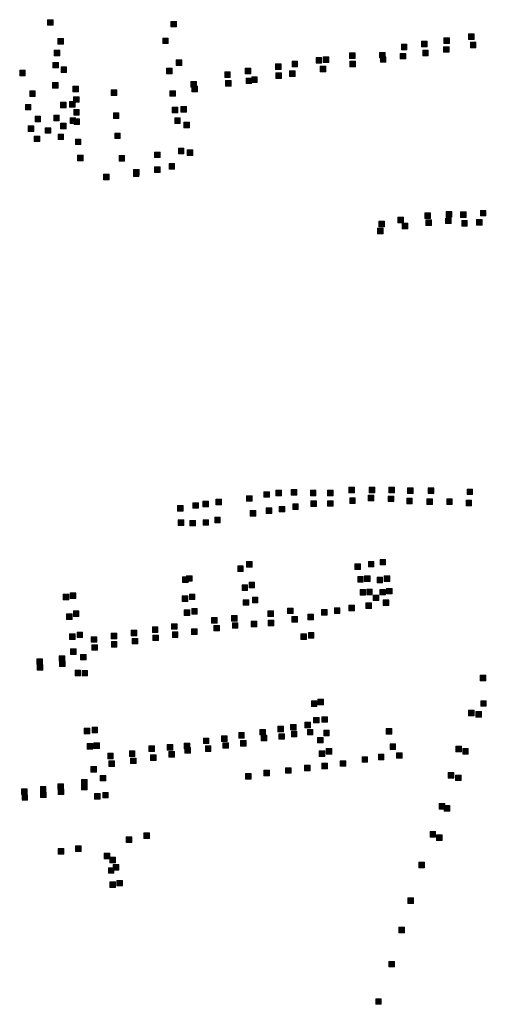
# Model space of a CAD drawing. Extents: x 97504 to 106860, y 464309 to 471560.
# Tile 24 of 53: x 102920 to 103255, y 467938 to 468645. Entities that reach past the tile are written whole.
import ezdxf

# ---------------------------------------------------------------- set-up
doc = ezdxf.new("R2010")
doc.units = 0
doc.layers.add('140 KOLKEN', color=44, linetype='Continuous', lineweight=20, true_color=0xc04000)

msp = doc.modelspace()

# ---------------------------------------------------------------- hatches: boundary and pattern name
at = {"layer": '140 KOLKEN', "true_color": 0xc04000}
for points in [[(102939.93, 468641.32), (102939.93, 468645.32), (102943.93, 468645.32), (102943.93, 468641.32)], [(103028.56, 468640.1), (103028.56, 468644.1), (103032.56, 468644.1), (103032.56, 468640.1)], [(103242.51, 468631.19), (103242.51, 468635.19), (103246.51, 468635.19), (103246.51, 468631.19)], [(102947.41, 468627.71), (102947.41, 468631.71), (102951.41, 468631.71), (102951.41, 468627.71)], [(103022.69, 468628.15), (103022.69, 468632.15), (103026.69, 468632.15), (103026.69, 468628.15)], [(103194.17, 468623.68), (103194.17, 468627.68), (103198.17, 468627.68), (103198.17, 468623.68)], [(103208.62, 468625.87), (103208.62, 468629.87), (103212.62, 468629.87), (103212.62, 468625.87)], [(103224.51, 468621.92), (103224.51, 468625.92), (103228.51, 468625.92), (103228.51, 468621.92)], [(103224.78, 468628.26), (103224.78, 468632.26), (103228.78, 468632.26), (103228.78, 468628.26)], [(103243.75, 468625.06), (103243.75, 468629.06), (103247.75, 468629.06), (103247.75, 468625.06)], [(102944.67, 468619.44), (102944.67, 468623.44), (102948.67, 468623.44), (102948.67, 468619.44)], [(103138.08, 468614.59), (103138.08, 468618.59), (103142.08, 468618.59), (103142.08, 468614.59)], [(103156.98, 468617.51), (103156.98, 468621.51), (103160.98, 468621.51), (103160.98, 468617.51)], [(103178.52, 468617.84), (103178.52, 468621.84), (103182.52, 468621.84), (103182.52, 468617.84)], [(103179.1, 468614.72), (103179.1, 468618.72), (103183.1, 468618.72), (103183.1, 468614.72)], [(103193.28, 468617.13), (103193.28, 468621.13), (103197.28, 468621.13), (103197.28, 468617.13)], [(103209.51, 468619.41), (103209.51, 468623.41), (103213.51, 468623.41), (103213.51, 468619.41)], [(102943.75, 468610.62), (102943.75, 468614.62), (102947.75, 468614.62), (102947.75, 468610.62)], [(102949.59, 468607.44), (102949.59, 468611.44), (102953.59, 468611.44), (102953.59, 468607.44)], [(103032.37, 468612.36), (103032.37, 468616.36), (103036.37, 468616.36), (103036.37, 468612.36)], [(103103.71, 468609.61), (103103.71, 468613.61), (103107.71, 468613.61), (103107.71, 468609.61)], [(103115.63, 468611.49), (103115.63, 468615.49), (103119.63, 468615.49), (103119.63, 468611.49)], [(103132.88, 468614.2), (103132.88, 468618.2), (103136.88, 468618.2), (103136.88, 468614.2)], [(103135.76, 468607.94), (103135.76, 468611.94), (103139.76, 468611.94), (103139.76, 468607.94)], [(103157.12, 468611.5), (103157.12, 468615.5), (103161.12, 468615.5), (103161.12, 468611.5)], [(102919.9, 468604.97), (102919.9, 468608.97), (102923.9, 468608.97), (102923.9, 468604.97)], [(103025.4, 468606.53), (103025.4, 468610.53), (103029.4, 468610.53), (103029.4, 468606.53)], [(103067.21, 468603.87), (103067.21, 468607.87), (103071.21, 468607.87), (103071.21, 468603.87)], [(103082.01, 468606.39), (103082.01, 468610.39), (103086.01, 468610.39), (103086.01, 468606.39)], [(103086.59, 468600.22), (103086.59, 468604.22), (103090.59, 468604.22), (103090.59, 468600.22)], [(103103.99, 468603.15), (103103.99, 468607.15), (103107.99, 468607.15), (103107.99, 468603.15)], [(103113.78, 468604.61), (103113.78, 468608.61), (103117.78, 468608.61), (103117.78, 468604.61)], [(102943.46, 468596.16), (102943.46, 468600.16), (102947.46, 468600.16), (102947.46, 468596.16)], [(102958.04, 468593.44), (102958.04, 468597.44), (102962.04, 468597.44), (102962.04, 468593.44)], [(103042.87, 468596.89), (103042.87, 468600.89), (103046.87, 468600.89), (103046.87, 468596.89)], [(103043.66, 468593.55), (103043.66, 468597.55), (103047.66, 468597.55), (103047.66, 468593.55)], [(103067.83, 468597.63), (103067.83, 468601.63), (103071.83, 468601.63), (103071.83, 468597.63)], [(103082.55, 468599.37), (103082.55, 468603.37), (103086.55, 468603.37), (103086.55, 468599.37)], [(102927.07, 468590.18), (102927.07, 468594.18), (102931.07, 468594.18), (102931.07, 468590.18)], [(102985.68, 468590.89), (102985.68, 468594.89), (102989.68, 468594.89), (102989.68, 468590.89)], [(103027.76, 468590.26), (103027.76, 468594.26), (103031.76, 468594.26), (103031.76, 468590.26)], [(102923.95, 468580.45), (102923.95, 468584.45), (102927.95, 468584.45), (102927.95, 468580.45)], [(102949.26, 468581.96), (102949.26, 468585.96), (102953.26, 468585.96), (102953.26, 468581.96)], [(102955.66, 468582.51), (102955.66, 468586.51), (102959.66, 468586.51), (102959.66, 468582.51)], [(102958.59, 468585.96), (102958.59, 468589.96), (102962.59, 468589.96), (102962.59, 468585.96)], [(102930.9, 468571.92), (102930.9, 468575.92), (102934.9, 468575.92), (102934.9, 468571.92)], [(102944.38, 468572.67), (102944.38, 468576.67), (102948.38, 468576.67), (102948.38, 468572.67)], [(102958.75, 468576.8), (102958.75, 468580.8), (102962.75, 468580.8), (102962.75, 468576.8)], [(102987.24, 468574.29), (102987.24, 468578.29), (102991.24, 468578.29), (102991.24, 468574.29)], [(103029.55, 468578.45), (103029.55, 468582.45), (103033.55, 468582.45), (103033.55, 468578.45)], [(103035.76, 468578.83), (103035.76, 468582.83), (103039.76, 468582.83), (103039.76, 468578.83)], [(102926.04, 468565.07), (102926.04, 468569.07), (102930.04, 468569.07), (102930.04, 468565.07)], [(102949.3, 468566.94), (102949.3, 468570.94), (102953.3, 468570.94), (102953.3, 468566.94)], [(102956.05, 468570.8), (102956.05, 468574.8), (102960.05, 468574.8), (102960.05, 468570.8)], [(102958.97, 468570.07), (102958.97, 468574.07), (102962.97, 468574.07), (102962.97, 468570.07)], [(103031.32, 468570.75), (103031.32, 468574.75), (103035.32, 468574.75), (103035.32, 468570.75)], [(103037.85, 468567.68), (103037.85, 468571.68), (103041.85, 468571.68), (103041.85, 468567.68)], [(102938.2, 468563.72), (102938.2, 468567.72), (102942.2, 468567.72), (102942.2, 468563.72)], [(102947.45, 468559.17), (102947.45, 468563.17), (102951.45, 468563.17), (102951.45, 468559.17)], [(102988.2, 468559.88), (102988.2, 468563.88), (102992.2, 468563.88), (102992.2, 468559.88)], [(102930.41, 468557.68), (102930.41, 468561.68), (102934.41, 468561.68), (102934.41, 468557.68)], [(102959.9, 468555.58), (102959.9, 468559.58), (102963.9, 468559.58), (102963.9, 468555.58)], [(102961.42, 468543.94), (102961.42, 468547.94), (102965.42, 468547.94), (102965.42, 468543.94)], [(102991.29, 468543.75), (102991.29, 468547.75), (102995.29, 468547.75), (102995.29, 468543.75)], [(103016.76, 468546.22), (103016.76, 468550.22), (103020.76, 468550.22), (103020.76, 468546.22)], [(103033.89, 468548.92), (103033.89, 468552.92), (103037.89, 468552.92), (103037.89, 468548.92)], [(103040.23, 468547.82), (103040.23, 468551.82), (103044.23, 468551.82), (103044.23, 468547.82)], [(103027.25, 468537.93), (103027.25, 468541.93), (103031.25, 468541.93), (103031.25, 468537.93)], [(102980.2, 468530.25), (102980.2, 468534.25), (102984.2, 468534.25), (102984.2, 468530.25)], [(103001.61, 468532.76), (103001.61, 468536.76), (103005.61, 468536.76), (103005.61, 468532.76)], [(103001.72, 468533.58), (103001.72, 468537.58), (103005.72, 468537.58), (103005.72, 468533.58)], [(103016.86, 468535.49), (103016.86, 468539.49), (103020.86, 468539.49), (103020.86, 468535.49)], [(103211.05, 468502.51), (103211.05, 468506.51), (103215.05, 468506.51), (103215.05, 468502.51)], [(103226.45, 468503.43), (103226.45, 468507.43), (103230.45, 468507.43), (103230.45, 468503.43)], [(103236.64, 468503.14), (103236.64, 468507.14), (103240.64, 468507.14), (103240.64, 468503.14)], [(103250.92, 468504.32), (103250.92, 468508.32), (103254.92, 468508.32), (103254.92, 468504.32)], [(103178.07, 468496.46), (103178.07, 468500.46), (103182.07, 468500.46), (103182.07, 468496.46)], [(103191.73, 468499.44), (103191.73, 468503.44), (103195.73, 468503.44), (103195.73, 468499.44)], [(103194.79, 468495.07), (103194.79, 468499.07), (103198.79, 468499.07), (103198.79, 468495.07)], [(103211.78, 468497.4), (103211.78, 468501.4), (103215.78, 468501.4), (103215.78, 468497.4)], [(103225.87, 468498.76), (103225.87, 468502.76), (103229.87, 468502.76), (103229.87, 468498.76)], [(103237.52, 468497.01), (103237.52, 468501.01), (103241.52, 468501.01), (103241.52, 468497.01)], [(103248.15, 468497.64), (103248.15, 468501.64), (103252.15, 468501.64), (103252.15, 468497.64)], [(103177.05, 468491.5), (103177.05, 468495.5), (103181.05, 468495.5), (103181.05, 468491.5)], [(103103.92, 468303.17), (103103.92, 468307.17), (103107.92, 468307.17), (103107.92, 468303.17)], [(103115.07, 468303.72), (103115.07, 468307.72), (103119.07, 468307.72), (103119.07, 468303.72)], [(103128.81, 468303.24), (103128.81, 468307.24), (103132.81, 468307.24), (103132.81, 468303.24)], [(103141.19, 468303.23), (103141.19, 468307.23), (103145.19, 468307.23), (103145.19, 468303.23)], [(103156.45, 468305.29), (103156.45, 468309.29), (103160.45, 468309.29), (103160.45, 468305.29)], [(103171.02, 468305.36), (103171.02, 468309.36), (103175.02, 468309.36), (103175.02, 468305.36)], [(103185.24, 468305.44), (103185.24, 468309.44), (103189.24, 468309.44), (103189.24, 468305.44)], [(103198.57, 468304.85), (103198.57, 468308.85), (103202.57, 468308.85), (103202.57, 468304.85)], [(103213.4, 468304.81), (103213.4, 468308.81), (103217.4, 468308.81), (103217.4, 468304.81)], [(103241.36, 468304.07), (103241.36, 468308.07), (103245.36, 468308.07), (103245.36, 468304.07)], [(103060.92, 468296.72), (103060.92, 468300.72), (103064.92, 468300.72), (103064.92, 468296.72)], [(103082.94, 468299.24), (103082.94, 468303.24), (103086.94, 468303.24), (103086.94, 468299.24)], [(103095.3, 468302.15), (103095.3, 468306.15), (103099.3, 468306.15), (103099.3, 468302.15)], [(103157.06, 468297.72), (103157.06, 468301.72), (103161.06, 468301.72), (103161.06, 468297.72)], [(103170.27, 468299.58), (103170.27, 468303.58), (103174.27, 468303.58), (103174.27, 468299.58)], [(103184.69, 468298.99), (103184.69, 468302.99), (103188.69, 468302.99), (103188.69, 468298.99)], [(103198.01, 468297.4), (103198.01, 468301.4), (103202.01, 468301.4), (103202.01, 468297.4)], [(103212.57, 468296.92), (103212.57, 468300.92), (103216.57, 468300.92), (103216.57, 468296.92)], [(103226.72, 468296.99), (103226.72, 468300.99), (103230.72, 468300.99), (103230.72, 468296.99)], [(103033.41, 468292.15), (103033.41, 468296.15), (103037.41, 468296.15), (103037.41, 468292.15)], [(103044.42, 468294.22), (103044.42, 468298.22), (103048.42, 468298.22), (103048.42, 468294.22)], [(103051.54, 468295.37), (103051.54, 468299.37), (103055.54, 468299.37), (103055.54, 468295.37)], [(103097.09, 468290.56), (103097.09, 468294.56), (103101.09, 468294.56), (103101.09, 468290.56)], [(103106.4, 468291.57), (103106.4, 468295.57), (103110.4, 468295.57), (103110.4, 468291.57)], [(103116.06, 468293.36), (103116.06, 468297.36), (103120.06, 468297.36), (103120.06, 468293.36)], [(103129.14, 468295.56), (103129.14, 468299.56), (103133.14, 468299.56), (103133.14, 468295.56)], [(103141.04, 468295.66), (103141.04, 468299.66), (103145.04, 468299.66), (103145.04, 468295.66)], [(103240.66, 468295.96), (103240.66, 468299.96), (103244.66, 468299.96), (103244.66, 468295.96)], [(103033.83, 468281.87), (103033.83, 468285.87), (103037.83, 468285.87), (103037.83, 468281.87)], [(103051.67, 468282.02), (103051.67, 468286.02), (103055.67, 468286.02), (103055.67, 468282.02)], [(103060.03, 468283.82), (103060.03, 468287.82), (103064.03, 468287.82), (103064.03, 468283.82)], [(103085.59, 468288.67), (103085.59, 468292.67), (103089.59, 468292.67), (103089.59, 468288.67)], [(103042.23, 468281.56), (103042.23, 468285.56), (103046.23, 468285.56), (103046.23, 468281.56)], [(103178.82, 468253.54), (103178.82, 468257.54), (103182.82, 468257.54), (103182.82, 468253.54)], [(103076.55, 468248.82), (103076.55, 468252.82), (103080.55, 468252.82), (103080.55, 468248.82)], [(103082.94, 468251.87), (103082.94, 468255.87), (103086.94, 468255.87), (103086.94, 468251.87)], [(103160.8, 468250.28), (103160.8, 468254.28), (103164.8, 468254.28), (103164.8, 468250.28)], [(103170.46, 468252.07), (103170.46, 468256.07), (103174.46, 468256.07), (103174.46, 468252.07)], [(103036.89, 468241.01), (103036.89, 468245.01), (103040.89, 468245.01), (103040.89, 468241.01)], [(103039.83, 468241.75), (103039.83, 468245.75), (103043.83, 468245.75), (103043.83, 468241.75)], [(103162.76, 468241.25), (103162.76, 468245.25), (103166.76, 468245.25), (103166.76, 468241.25)], [(103167.68, 468241.64), (103167.68, 468245.64), (103171.68, 468245.64), (103171.68, 468241.64)], [(103176.7, 468240.77), (103176.7, 468244.77), (103180.7, 468244.77), (103180.7, 468240.77)], [(103181.91, 468241.6), (103181.91, 468245.6), (103185.91, 468245.6), (103185.91, 468241.6)], [(103079.69, 468235.22), (103079.69, 468239.22), (103083.69, 468239.22), (103083.69, 468235.22)], [(103084.71, 468237.17), (103084.71, 468241.17), (103088.71, 468241.17), (103088.71, 468237.17)], [(103183.45, 468232.68), (103183.45, 468236.68), (103187.45, 468236.68), (103187.45, 468232.68)], [(102951.09, 468228.44), (102951.09, 468232.44), (102955.09, 468232.44), (102955.09, 468228.44)], [(102956.22, 468229.39), (102956.22, 468233.39), (102960.22, 468233.39), (102960.22, 468229.39)], [(103036.61, 468227.32), (103036.61, 468231.32), (103040.61, 468231.32), (103040.61, 468227.32)], [(103041.82, 468228.6), (103041.82, 468232.6), (103045.82, 468232.6), (103045.82, 468228.6)], [(103087.12, 468226.35), (103087.12, 468230.35), (103091.12, 468230.35), (103091.12, 468226.35)], [(103164.44, 468231.77), (103164.44, 468235.77), (103168.44, 468235.77), (103168.44, 468231.77)], [(103169.29, 468232.05), (103169.29, 468236.05), (103173.29, 468236.05), (103173.29, 468232.05)], [(103173.9, 468227.89), (103173.9, 468231.89), (103177.9, 468231.89), (103177.9, 468227.89)], [(103178.73, 468231.96), (103178.73, 468235.96), (103182.73, 468235.96), (103182.73, 468231.96)], [(103080.54, 468224.53), (103080.54, 468228.53), (103084.54, 468228.53), (103084.54, 468224.53)], [(103112.4, 468218.52), (103112.4, 468222.52), (103116.4, 468222.52), (103116.4, 468218.52)], [(103146.05, 468218.72), (103146.05, 468222.72), (103150.05, 468222.72), (103150.05, 468218.72)], [(103156.52, 468220.5), (103156.52, 468224.5), (103160.52, 468224.5), (103160.52, 468220.5)], [(103168.58, 468222.27), (103168.58, 468226.27), (103172.58, 468226.27), (103172.58, 468222.27)], [(103181.11, 468224.47), (103181.11, 468228.47), (103185.11, 468228.47), (103185.11, 468224.47)], [(102953.6, 468214.4), (102953.6, 468218.4), (102957.6, 468218.4), (102957.6, 468214.4)], [(102958.48, 468216.46), (102958.48, 468220.46), (102962.48, 468220.46), (102962.48, 468216.46)], [(103038.07, 468217.29), (103038.07, 468221.29), (103042.07, 468221.29), (103042.07, 468217.29)], [(103043.48, 468218.13), (103043.48, 468222.13), (103047.48, 468222.13), (103047.48, 468218.13)], [(103057.71, 468211.64), (103057.71, 468215.64), (103061.71, 468215.64), (103061.71, 468211.64)], [(103072.08, 468213.15), (103072.08, 468217.15), (103076.08, 468217.15), (103076.08, 468213.15)], [(103098.23, 468216.55), (103098.23, 468220.55), (103102.23, 468220.55), (103102.23, 468216.55)], [(103115.55, 468212.48), (103115.55, 468216.48), (103119.55, 468216.48), (103119.55, 468212.48)], [(103127.06, 468214.14), (103127.06, 468218.14), (103131.06, 468218.14), (103131.06, 468214.14)], [(103136.87, 468217.48), (103136.87, 468221.48), (103140.87, 468221.48), (103140.87, 468217.48)], [(103015.25, 468205.07), (103015.25, 468209.07), (103019.25, 468209.07), (103019.25, 468205.07)], [(103029.08, 468207.26), (103029.08, 468211.26), (103033.08, 468211.26), (103033.08, 468207.26)], [(103059.42, 468206.05), (103059.42, 468210.05), (103063.42, 468210.05), (103063.42, 468206.05)], [(103072.71, 468208.03), (103072.71, 468212.03), (103076.71, 468212.03), (103076.71, 468208.03)], [(103086.26, 468209.11), (103086.26, 468213.11), (103090.26, 468213.11), (103090.26, 468209.11)], [(103098.43, 468209.87), (103098.43, 468213.87), (103102.43, 468213.87), (103102.43, 468209.87)], [(102955.78, 468199.91), (102955.78, 468203.91), (102959.78, 468203.91), (102959.78, 468199.91)], [(102961.12, 468201.3), (102961.12, 468205.3), (102965.12, 468205.3), (102965.12, 468201.3)], [(102971.35, 468197.96), (102971.35, 468201.96), (102975.35, 468201.96), (102975.35, 468197.96)], [(102985.66, 468200.37), (102985.66, 468204.37), (102989.66, 468204.37), (102989.66, 468200.37)], [(103000.11, 468202.67), (103000.11, 468206.67), (103004.11, 468206.67), (103004.11, 468202.67)], [(103015.59, 468199.17), (103015.59, 468203.17), (103019.59, 468203.17), (103019.59, 468199.17)], [(103029.63, 468201.36), (103029.63, 468205.36), (103033.63, 468205.36), (103033.63, 468201.36)], [(103043.4, 468203.55), (103043.4, 468207.55), (103047.4, 468207.55), (103047.4, 468203.55)], [(103121.99, 468199.95), (103121.99, 468203.95), (103125.99, 468203.95), (103125.99, 468199.95)], [(103127.33, 468201), (103127.33, 468205), (103131.33, 468205), (103131.33, 468201)], [(102971.76, 468192.17), (102971.76, 468196.17), (102975.76, 468196.17), (102975.76, 468192.17)], [(102985.8, 468194.47), (102985.8, 468198.47), (102989.8, 468198.47), (102989.8, 468194.47)], [(103000.8, 468196.77), (103000.8, 468200.77), (103004.8, 468200.77), (103004.8, 468196.77)], [(102948.37, 468184.3), (102948.37, 468188.3), (102952.37, 468188.3), (102952.37, 468184.3)], [(102956.49, 468189.22), (102956.49, 468193.22), (102960.49, 468193.22), (102960.49, 468189.22)], [(102963.62, 468185.25), (102963.62, 468189.25), (102967.62, 468189.25), (102967.62, 468185.25)], [(102932.27, 468182.02), (102932.27, 468186.02), (102936.27, 468186.02), (102936.27, 468182.02)], [(102932.57, 468177.9), (102932.57, 468181.9), (102936.57, 468181.9), (102936.57, 468177.9)], [(102948.6, 468180.51), (102948.6, 468184.51), (102952.6, 468184.51), (102952.6, 468180.51)], [(102959.68, 468173.94), (102959.68, 468177.94), (102963.68, 468177.94), (102963.68, 468173.94)], [(102964.68, 468173.76), (102964.68, 468177.76), (102968.68, 468177.76), (102968.68, 468173.76)], [(103250.83, 468170.34), (103250.83, 468174.34), (103254.83, 468174.34), (103254.83, 468170.34)], [(103129.48, 468151.8), (103129.48, 468155.8), (103133.48, 468155.8), (103133.48, 468151.8)], [(103134.15, 468153.09), (103134.15, 468157.09), (103138.15, 468157.09), (103138.15, 468153.09)], [(103251.19, 468151.97), (103251.19, 468155.97), (103255.19, 468155.97), (103255.19, 468151.97)], [(103137.09, 468140.48), (103137.09, 468144.48), (103141.09, 468144.48), (103141.09, 468140.48)], [(103242.43, 468145.17), (103242.43, 468149.17), (103246.43, 468149.17), (103246.43, 468145.17)], [(103247.62, 468144.11), (103247.62, 468148.11), (103251.62, 468148.11), (103251.62, 468144.11)], [(103105.36, 468133.58), (103105.36, 468137.58), (103109.36, 468137.58), (103109.36, 468133.58)], [(103114.47, 468134.93), (103114.47, 468138.93), (103118.47, 468138.93), (103118.47, 468134.93)], [(103124.74, 468136.49), (103124.74, 468140.49), (103128.74, 468140.49), (103128.74, 468136.49)], [(103131, 468139.99), (103131, 468143.99), (103135, 468143.99), (103135, 468139.99)], [(102966.28, 468132.26), (102966.28, 468136.26), (102970.28, 468136.26), (102970.28, 468132.26)], [(102971.89, 468132.87), (102971.89, 468136.87), (102975.89, 468136.87), (102975.89, 468132.87)], [(103064.88, 468126.66), (103064.88, 468130.66), (103068.88, 468130.66), (103068.88, 468126.66)], [(103077.28, 468129.09), (103077.28, 468133.09), (103081.28, 468133.09), (103081.28, 468129.09)], [(103092.42, 468131.38), (103092.42, 468135.38), (103096.42, 468135.38), (103096.42, 468131.38)], [(103093.4, 468127.14), (103093.4, 468131.14), (103097.4, 468131.14), (103097.4, 468127.14)], [(103106.2, 468128.23), (103106.2, 468132.23), (103110.2, 468132.23), (103110.2, 468128.23)], [(103115.1, 468130.03), (103115.1, 468134.03), (103119.1, 468134.03), (103119.1, 468130.03)], [(103126.6, 468131.36), (103126.6, 468135.36), (103130.6, 468135.36), (103130.6, 468131.36)], [(103138.36, 468130.79), (103138.36, 468134.79), (103142.36, 468134.79), (103142.36, 468130.79)], [(103183.22, 468131.99), (103183.22, 468135.99), (103187.22, 468135.99), (103187.22, 468131.99)], [(102968.42, 468121.11), (102968.42, 468125.11), (102972.42, 468125.11), (102972.42, 468121.11)], [(102973.21, 468121.72), (102973.21, 468125.72), (102977.21, 468125.72), (102977.21, 468121.72)], [(103012.78, 468119.53), (103012.78, 468123.53), (103016.78, 468123.53), (103016.78, 468119.53)], [(103025.85, 468120.51), (103025.85, 468124.51), (103029.85, 468124.51), (103029.85, 468120.51)], [(103038.09, 468121.38), (103038.09, 468125.38), (103042.09, 468125.38), (103042.09, 468121.38)], [(103051.88, 468125.13), (103051.88, 468129.13), (103055.88, 468129.13), (103055.88, 468125.13)], [(103053.32, 468119.44), (103053.32, 468123.44), (103057.32, 468123.44), (103057.32, 468119.44)], [(103065.93, 468121.76), (103065.93, 468125.76), (103069.93, 468125.76), (103069.93, 468121.76)], [(103078.59, 468123.29), (103078.59, 468127.29), (103082.59, 468127.29), (103082.59, 468123.29)], [(103134, 468125.6), (103134, 468129.6), (103138, 468129.6), (103138, 468125.6)], [(103186.05, 468120.94), (103186.05, 468124.94), (103190.05, 468124.94), (103190.05, 468120.94)], [(103233.27, 468119.23), (103233.27, 468123.23), (103237.27, 468123.23), (103237.27, 468119.23)], [(102983.18, 468114.28), (102983.18, 468118.28), (102987.18, 468118.28), (102987.18, 468114.28)], [(102998.72, 468115.89), (102998.72, 468119.89), (103002.72, 468119.89), (103002.72, 468115.89)], [(103013.87, 468112.95), (103013.87, 468116.95), (103017.87, 468116.95), (103017.87, 468112.95)], [(103027.09, 468115.37), (103027.09, 468119.37), (103031.09, 468119.37), (103031.09, 468115.37)], [(103038.61, 468118.26), (103038.61, 468122.26), (103042.61, 468122.26), (103042.61, 468118.26)], [(103135.19, 468115.91), (103135.19, 468119.91), (103139.19, 468119.91), (103139.19, 468115.91)], [(103140.13, 468117.53), (103140.13, 468121.53), (103144.13, 468121.53), (103144.13, 468117.53)], [(103177.63, 468113.47), (103177.63, 468117.47), (103181.63, 468117.47), (103181.63, 468113.47)], [(103190.77, 468114.55), (103190.77, 468118.55), (103194.77, 468118.55), (103194.77, 468114.55)], [(103238.25, 468117.51), (103238.25, 468121.51), (103242.25, 468121.51), (103242.25, 468117.51)], [(102984.01, 468108.7), (102984.01, 468112.7), (102988.01, 468112.7), (102988.01, 468108.7)], [(102999.56, 468110.77), (102999.56, 468114.77), (103003.56, 468114.77), (103003.56, 468110.77)], [(103124.62, 468105.56), (103124.62, 468109.56), (103128.62, 468109.56), (103128.62, 468105.56)], [(103137.02, 468107.1), (103137.02, 468111.1), (103141.02, 468111.1), (103141.02, 468107.1)], [(103150.16, 468108.86), (103150.16, 468112.86), (103154.16, 468112.86), (103154.16, 468108.86)], [(103165.92, 468111.7), (103165.92, 468115.7), (103169.92, 468115.7), (103169.92, 468111.7)], [(102970.98, 468104.72), (102970.98, 468108.72), (102974.98, 468108.72), (102974.98, 468104.72)], [(102977.82, 468098.31), (102977.82, 468102.31), (102981.82, 468102.31), (102981.82, 468098.31)], [(103082.26, 468099.64), (103082.26, 468103.64), (103086.26, 468103.64), (103086.26, 468099.64)], [(103095.39, 468101.97), (103095.39, 468105.97), (103099.39, 468105.97), (103099.39, 468101.97)], [(103110.93, 468103.81), (103110.93, 468107.81), (103114.93, 468107.81), (103114.93, 468103.81)], [(103227.74, 468100.26), (103227.74, 468104.26), (103231.74, 468104.26), (103231.74, 468100.26)], [(103233.13, 468098.53), (103233.13, 468102.53), (103237.13, 468102.53), (103237.13, 468098.53)], [(102947.26, 468092.29), (102947.26, 468096.29), (102951.26, 468096.29), (102951.26, 468092.29)], [(102964.28, 468091.89), (102964.28, 468095.89), (102968.28, 468095.89), (102968.28, 468091.89)], [(102964.39, 468095.22), (102964.39, 468099.22), (102968.39, 468099.22), (102968.39, 468095.22)], [(102921.31, 468088.67), (102921.31, 468092.67), (102925.31, 468092.67), (102925.31, 468088.67)], [(102921.61, 468084.43), (102921.61, 468088.43), (102925.61, 468088.43), (102925.61, 468084.43)], [(102934.8, 468090.3), (102934.8, 468094.3), (102938.8, 468094.3), (102938.8, 468090.3)], [(102934.82, 468086.3), (102934.82, 468090.3), (102938.82, 468090.3), (102938.82, 468086.3)], [(102947.57, 468088.5), (102947.57, 468092.5), (102951.57, 468092.5), (102951.57, 468088.5)], [(102973.65, 468085.22), (102973.65, 468089.22), (102977.65, 468089.22), (102977.65, 468085.22)], [(102979.54, 468086.05), (102979.54, 468090.05), (102983.54, 468090.05), (102983.54, 468086.05)], [(103221.43, 468078.07), (103221.43, 468082.07), (103225.43, 468082.07), (103225.43, 468078.07)], [(103224.97, 468076.59), (103224.97, 468080.59), (103228.97, 468080.59), (103228.97, 468076.59)], [(103009.11, 468057.03), (103009.11, 468061.03), (103013.11, 468061.03), (103013.11, 468057.03)], [(103214.79, 468058), (103214.79, 468062), (103218.79, 468062), (103218.79, 468058)], [(103219.48, 468055.5), (103219.48, 468059.5), (103223.48, 468059.5), (103223.48, 468055.5)], [(102996.37, 468054.16), (102996.37, 468058.16), (103000.37, 468058.16), (103000.37, 468054.16)], [(102947.6, 468045.66), (102947.6, 468049.66), (102951.6, 468049.66), (102951.6, 468045.66)], [(102960.06, 468047.65), (102960.06, 468051.65), (102964.06, 468051.65), (102964.06, 468047.65)], [(102980.65, 468042.42), (102980.65, 468046.42), (102984.65, 468046.42), (102984.65, 468042.42)], [(102984.73, 468039.49), (102984.73, 468043.49), (102988.73, 468043.49), (102988.73, 468039.49)], [(102987.13, 468034.23), (102987.13, 468038.23), (102991.13, 468038.23), (102991.13, 468034.23)], [(103206.7, 468035.94), (103206.7, 468039.94), (103210.7, 468039.94), (103210.7, 468035.94)], [(102983.62, 468031.93), (102983.62, 468035.93), (102987.62, 468035.93), (102987.62, 468031.93)], [(102984.74, 468021.79), (102984.74, 468025.79), (102988.74, 468025.79), (102988.74, 468021.79)], [(102989.75, 468022.86), (102989.75, 468026.86), (102993.75, 468026.86), (102993.75, 468022.86)], [(103198.77, 468010.32), (103198.77, 468014.32), (103202.77, 468014.32), (103202.77, 468010.32)], [(103192.33, 467989.14), (103192.33, 467993.14), (103196.33, 467993.14), (103196.33, 467989.14)], [(103185.1, 467964.62), (103185.1, 467968.62), (103189.1, 467968.62), (103189.1, 467964.62)], [(103175.72, 467937.79), (103175.72, 467941.79), (103179.72, 467941.79), (103179.72, 467937.79)]]:
    msp.add_hatch(color=44, dxfattribs=at).paths.add_polyline_path(points)

# ---------------------------------------------------------------- linework, layer by layer
at = {"layer": '140 KOLKEN', "color": 11, "true_color": 0xff8080}
for points in [[(102939.93, 468641.32), (102939.93, 468645.32), (102943.93, 468645.32), (102943.93, 468641.32)], [(103028.56, 468640.1), (103028.56, 468644.1), (103032.56, 468644.1), (103032.56, 468640.1)], [(103242.51, 468631.19), (103242.51, 468635.19), (103246.51, 468635.19), (103246.51, 468631.19)], [(102947.41, 468627.71), (102947.41, 468631.71), (102951.41, 468631.71), (102951.41, 468627.71)], [(103022.69, 468628.15), (103022.69, 468632.15), (103026.69, 468632.15), (103026.69, 468628.15)], [(103194.17, 468623.68), (103194.17, 468627.68), (103198.17, 468627.68), (103198.17, 468623.68)], [(103208.62, 468625.87), (103208.62, 468629.87), (103212.62, 468629.87), (103212.62, 468625.87)], [(103224.51, 468621.92), (103224.51, 468625.92), (103228.51, 468625.92), (103228.51, 468621.92)], [(103224.78, 468628.26), (103224.78, 468632.26), (103228.78, 468632.26), (103228.78, 468628.26)], [(103243.75, 468625.06), (103243.75, 468629.06), (103247.75, 468629.06), (103247.75, 468625.06)], [(102944.67, 468619.44), (102944.67, 468623.44), (102948.67, 468623.44), (102948.67, 468619.44)], [(103138.08, 468614.59), (103138.08, 468618.59), (103142.08, 468618.59), (103142.08, 468614.59)], [(103156.98, 468617.51), (103156.98, 468621.51), (103160.98, 468621.51), (103160.98, 468617.51)], [(103178.52, 468617.84), (103178.52, 468621.84), (103182.52, 468621.84), (103182.52, 468617.84)], [(103179.1, 468614.72), (103179.1, 468618.72), (103183.1, 468618.72), (103183.1, 468614.72)], [(103193.28, 468617.13), (103193.28, 468621.13), (103197.28, 468621.13), (103197.28, 468617.13)], [(103209.51, 468619.41), (103209.51, 468623.41), (103213.51, 468623.41), (103213.51, 468619.41)], [(102943.75, 468610.62), (102943.75, 468614.62), (102947.75, 468614.62), (102947.75, 468610.62)], [(102949.59, 468607.44), (102949.59, 468611.44), (102953.59, 468611.44), (102953.59, 468607.44)], [(103032.37, 468612.36), (103032.37, 468616.36), (103036.37, 468616.36), (103036.37, 468612.36)], [(103103.71, 468609.61), (103103.71, 468613.61), (103107.71, 468613.61), (103107.71, 468609.61)], [(103115.63, 468611.49), (103115.63, 468615.49), (103119.63, 468615.49), (103119.63, 468611.49)], [(103132.88, 468614.2), (103132.88, 468618.2), (103136.88, 468618.2), (103136.88, 468614.2)], [(103135.76, 468607.94), (103135.76, 468611.94), (103139.76, 468611.94), (103139.76, 468607.94)], [(103157.12, 468611.5), (103157.12, 468615.5), (103161.12, 468615.5), (103161.12, 468611.5)], [(102919.9, 468604.97), (102919.9, 468608.97), (102923.9, 468608.97), (102923.9, 468604.97)], [(103025.4, 468606.53), (103025.4, 468610.53), (103029.4, 468610.53), (103029.4, 468606.53)], [(103067.21, 468603.87), (103067.21, 468607.87), (103071.21, 468607.87), (103071.21, 468603.87)], [(103082.01, 468606.39), (103082.01, 468610.39), (103086.01, 468610.39), (103086.01, 468606.39)], [(103086.59, 468600.22), (103086.59, 468604.22), (103090.59, 468604.22), (103090.59, 468600.22)], [(103103.99, 468603.15), (103103.99, 468607.15), (103107.99, 468607.15), (103107.99, 468603.15)], [(103113.78, 468604.61), (103113.78, 468608.61), (103117.78, 468608.61), (103117.78, 468604.61)], [(102943.46, 468596.16), (102943.46, 468600.16), (102947.46, 468600.16), (102947.46, 468596.16)], [(102958.04, 468593.44), (102958.04, 468597.44), (102962.04, 468597.44), (102962.04, 468593.44)], [(103042.87, 468596.89), (103042.87, 468600.89), (103046.87, 468600.89), (103046.87, 468596.89)], [(103043.66, 468593.55), (103043.66, 468597.55), (103047.66, 468597.55), (103047.66, 468593.55)], [(103067.83, 468597.63), (103067.83, 468601.63), (103071.83, 468601.63), (103071.83, 468597.63)], [(103082.55, 468599.37), (103082.55, 468603.37), (103086.55, 468603.37), (103086.55, 468599.37)], [(102927.07, 468590.18), (102927.07, 468594.18), (102931.07, 468594.18), (102931.07, 468590.18)], [(102985.68, 468590.89), (102985.68, 468594.89), (102989.68, 468594.89), (102989.68, 468590.89)], [(103027.76, 468590.26), (103027.76, 468594.26), (103031.76, 468594.26), (103031.76, 468590.26)], [(102923.95, 468580.45), (102923.95, 468584.45), (102927.95, 468584.45), (102927.95, 468580.45)], [(102949.26, 468581.96), (102949.26, 468585.96), (102953.26, 468585.96), (102953.26, 468581.96)], [(102955.66, 468582.51), (102955.66, 468586.51), (102959.66, 468586.51), (102959.66, 468582.51)], [(102958.59, 468585.96), (102958.59, 468589.96), (102962.59, 468589.96), (102962.59, 468585.96)], [(102930.9, 468571.92), (102930.9, 468575.92), (102934.9, 468575.92), (102934.9, 468571.92)], [(102944.38, 468572.67), (102944.38, 468576.67), (102948.38, 468576.67), (102948.38, 468572.67)], [(102958.75, 468576.8), (102958.75, 468580.8), (102962.75, 468580.8), (102962.75, 468576.8)], [(102987.24, 468574.29), (102987.24, 468578.29), (102991.24, 468578.29), (102991.24, 468574.29)], [(103029.55, 468578.45), (103029.55, 468582.45), (103033.55, 468582.45), (103033.55, 468578.45)], [(103035.76, 468578.83), (103035.76, 468582.83), (103039.76, 468582.83), (103039.76, 468578.83)], [(102926.04, 468565.07), (102926.04, 468569.07), (102930.04, 468569.07), (102930.04, 468565.07)], [(102949.3, 468566.94), (102949.3, 468570.94), (102953.3, 468570.94), (102953.3, 468566.94)], [(102956.05, 468570.8), (102956.05, 468574.8), (102960.05, 468574.8), (102960.05, 468570.8)], [(102958.97, 468570.07), (102958.97, 468574.07), (102962.97, 468574.07), (102962.97, 468570.07)], [(103031.32, 468570.75), (103031.32, 468574.75), (103035.32, 468574.75), (103035.32, 468570.75)], [(103037.85, 468567.68), (103037.85, 468571.68), (103041.85, 468571.68), (103041.85, 468567.68)], [(102938.2, 468563.72), (102938.2, 468567.72), (102942.2, 468567.72), (102942.2, 468563.72)], [(102947.45, 468559.17), (102947.45, 468563.17), (102951.45, 468563.17), (102951.45, 468559.17)], [(102988.2, 468559.88), (102988.2, 468563.88), (102992.2, 468563.88), (102992.2, 468559.88)], [(102930.41, 468557.68), (102930.41, 468561.68), (102934.41, 468561.68), (102934.41, 468557.68)], [(102959.9, 468555.58), (102959.9, 468559.58), (102963.9, 468559.58), (102963.9, 468555.58)], [(102961.42, 468543.94), (102961.42, 468547.94), (102965.42, 468547.94), (102965.42, 468543.94)], [(102991.29, 468543.75), (102991.29, 468547.75), (102995.29, 468547.75), (102995.29, 468543.75)], [(103016.76, 468546.22), (103016.76, 468550.22), (103020.76, 468550.22), (103020.76, 468546.22)], [(103033.89, 468548.92), (103033.89, 468552.92), (103037.89, 468552.92), (103037.89, 468548.92)], [(103040.23, 468547.82), (103040.23, 468551.82), (103044.23, 468551.82), (103044.23, 468547.82)], [(103027.25, 468537.93), (103027.25, 468541.93), (103031.25, 468541.93), (103031.25, 468537.93)], [(102980.2, 468530.25), (102980.2, 468534.25), (102984.2, 468534.25), (102984.2, 468530.25)], [(103001.61, 468532.76), (103001.61, 468536.76), (103005.61, 468536.76), (103005.61, 468532.76)], [(103001.72, 468533.58), (103001.72, 468537.58), (103005.72, 468537.58), (103005.72, 468533.58)], [(103016.86, 468535.49), (103016.86, 468539.49), (103020.86, 468539.49), (103020.86, 468535.49)], [(103211.05, 468502.51), (103211.05, 468506.51), (103215.05, 468506.51), (103215.05, 468502.51)], [(103226.45, 468503.43), (103226.45, 468507.43), (103230.45, 468507.43), (103230.45, 468503.43)], [(103236.64, 468503.14), (103236.64, 468507.14), (103240.64, 468507.14), (103240.64, 468503.14)], [(103250.92, 468504.32), (103250.92, 468508.32), (103254.92, 468508.32), (103254.92, 468504.32)], [(103178.07, 468496.46), (103178.07, 468500.46), (103182.07, 468500.46), (103182.07, 468496.46)], [(103191.73, 468499.44), (103191.73, 468503.44), (103195.73, 468503.44), (103195.73, 468499.44)], [(103194.79, 468495.07), (103194.79, 468499.07), (103198.79, 468499.07), (103198.79, 468495.07)], [(103211.78, 468497.4), (103211.78, 468501.4), (103215.78, 468501.4), (103215.78, 468497.4)], [(103225.87, 468498.76), (103225.87, 468502.76), (103229.87, 468502.76), (103229.87, 468498.76)], [(103237.52, 468497.01), (103237.52, 468501.01), (103241.52, 468501.01), (103241.52, 468497.01)], [(103248.15, 468497.64), (103248.15, 468501.64), (103252.15, 468501.64), (103252.15, 468497.64)], [(103177.05, 468491.5), (103177.05, 468495.5), (103181.05, 468495.5), (103181.05, 468491.5)], [(103103.92, 468303.17), (103103.92, 468307.17), (103107.92, 468307.17), (103107.92, 468303.17)], [(103115.07, 468303.72), (103115.07, 468307.72), (103119.07, 468307.72), (103119.07, 468303.72)], [(103128.81, 468303.24), (103128.81, 468307.24), (103132.81, 468307.24), (103132.81, 468303.24)], [(103141.19, 468303.23), (103141.19, 468307.23), (103145.19, 468307.23), (103145.19, 468303.23)], [(103156.45, 468305.29), (103156.45, 468309.29), (103160.45, 468309.29), (103160.45, 468305.29)], [(103171.02, 468305.36), (103171.02, 468309.36), (103175.02, 468309.36), (103175.02, 468305.36)], [(103185.24, 468305.44), (103185.24, 468309.44), (103189.24, 468309.44), (103189.24, 468305.44)], [(103198.57, 468304.85), (103198.57, 468308.85), (103202.57, 468308.85), (103202.57, 468304.85)], [(103213.4, 468304.81), (103213.4, 468308.81), (103217.4, 468308.81), (103217.4, 468304.81)], [(103241.36, 468304.07), (103241.36, 468308.07), (103245.36, 468308.07), (103245.36, 468304.07)], [(103060.92, 468296.72), (103060.92, 468300.72), (103064.92, 468300.72), (103064.92, 468296.72)], [(103082.94, 468299.24), (103082.94, 468303.24), (103086.94, 468303.24), (103086.94, 468299.24)], [(103095.3, 468302.15), (103095.3, 468306.15), (103099.3, 468306.15), (103099.3, 468302.15)], [(103157.06, 468297.72), (103157.06, 468301.72), (103161.06, 468301.72), (103161.06, 468297.72)], [(103170.27, 468299.58), (103170.27, 468303.58), (103174.27, 468303.58), (103174.27, 468299.58)], [(103184.69, 468298.99), (103184.69, 468302.99), (103188.69, 468302.99), (103188.69, 468298.99)], [(103198.01, 468297.4), (103198.01, 468301.4), (103202.01, 468301.4), (103202.01, 468297.4)], [(103212.57, 468296.92), (103212.57, 468300.92), (103216.57, 468300.92), (103216.57, 468296.92)], [(103226.72, 468296.99), (103226.72, 468300.99), (103230.72, 468300.99), (103230.72, 468296.99)], [(103033.41, 468292.15), (103033.41, 468296.15), (103037.41, 468296.15), (103037.41, 468292.15)], [(103044.42, 468294.22), (103044.42, 468298.22), (103048.42, 468298.22), (103048.42, 468294.22)], [(103051.54, 468295.37), (103051.54, 468299.37), (103055.54, 468299.37), (103055.54, 468295.37)], [(103097.09, 468290.56), (103097.09, 468294.56), (103101.09, 468294.56), (103101.09, 468290.56)], [(103106.4, 468291.57), (103106.4, 468295.57), (103110.4, 468295.57), (103110.4, 468291.57)], [(103116.06, 468293.36), (103116.06, 468297.36), (103120.06, 468297.36), (103120.06, 468293.36)], [(103129.14, 468295.56), (103129.14, 468299.56), (103133.14, 468299.56), (103133.14, 468295.56)], [(103141.04, 468295.66), (103141.04, 468299.66), (103145.04, 468299.66), (103145.04, 468295.66)], [(103240.66, 468295.96), (103240.66, 468299.96), (103244.66, 468299.96), (103244.66, 468295.96)], [(103033.83, 468281.87), (103033.83, 468285.87), (103037.83, 468285.87), (103037.83, 468281.87)], [(103051.67, 468282.02), (103051.67, 468286.02), (103055.67, 468286.02), (103055.67, 468282.02)], [(103060.03, 468283.82), (103060.03, 468287.82), (103064.03, 468287.82), (103064.03, 468283.82)], [(103085.59, 468288.67), (103085.59, 468292.67), (103089.59, 468292.67), (103089.59, 468288.67)], [(103042.23, 468281.56), (103042.23, 468285.56), (103046.23, 468285.56), (103046.23, 468281.56)], [(103178.82, 468253.54), (103178.82, 468257.54), (103182.82, 468257.54), (103182.82, 468253.54)], [(103076.55, 468248.82), (103076.55, 468252.82), (103080.55, 468252.82), (103080.55, 468248.82)], [(103082.94, 468251.87), (103082.94, 468255.87), (103086.94, 468255.87), (103086.94, 468251.87)], [(103160.8, 468250.28), (103160.8, 468254.28), (103164.8, 468254.28), (103164.8, 468250.28)], [(103170.46, 468252.07), (103170.46, 468256.07), (103174.46, 468256.07), (103174.46, 468252.07)], [(103036.89, 468241.01), (103036.89, 468245.01), (103040.89, 468245.01), (103040.89, 468241.01)], [(103039.83, 468241.75), (103039.83, 468245.75), (103043.83, 468245.75), (103043.83, 468241.75)], [(103162.76, 468241.25), (103162.76, 468245.25), (103166.76, 468245.25), (103166.76, 468241.25)], [(103167.68, 468241.64), (103167.68, 468245.64), (103171.68, 468245.64), (103171.68, 468241.64)], [(103176.7, 468240.77), (103176.7, 468244.77), (103180.7, 468244.77), (103180.7, 468240.77)], [(103181.91, 468241.6), (103181.91, 468245.6), (103185.91, 468245.6), (103185.91, 468241.6)], [(103079.69, 468235.22), (103079.69, 468239.22), (103083.69, 468239.22), (103083.69, 468235.22)], [(103084.71, 468237.17), (103084.71, 468241.17), (103088.71, 468241.17), (103088.71, 468237.17)], [(103183.45, 468232.68), (103183.45, 468236.68), (103187.45, 468236.68), (103187.45, 468232.68)], [(102951.09, 468228.44), (102951.09, 468232.44), (102955.09, 468232.44), (102955.09, 468228.44)], [(102956.22, 468229.39), (102956.22, 468233.39), (102960.22, 468233.39), (102960.22, 468229.39)], [(103036.61, 468227.32), (103036.61, 468231.32), (103040.61, 468231.32), (103040.61, 468227.32)], [(103041.82, 468228.6), (103041.82, 468232.6), (103045.82, 468232.6), (103045.82, 468228.6)], [(103087.12, 468226.35), (103087.12, 468230.35), (103091.12, 468230.35), (103091.12, 468226.35)], [(103164.44, 468231.77), (103164.44, 468235.77), (103168.44, 468235.77), (103168.44, 468231.77)], [(103169.29, 468232.05), (103169.29, 468236.05), (103173.29, 468236.05), (103173.29, 468232.05)], [(103173.9, 468227.89), (103173.9, 468231.89), (103177.9, 468231.89), (103177.9, 468227.89)], [(103178.73, 468231.96), (103178.73, 468235.96), (103182.73, 468235.96), (103182.73, 468231.96)], [(103080.54, 468224.53), (103080.54, 468228.53), (103084.54, 468228.53), (103084.54, 468224.53)], [(103112.4, 468218.52), (103112.4, 468222.52), (103116.4, 468222.52), (103116.4, 468218.52)], [(103146.05, 468218.72), (103146.05, 468222.72), (103150.05, 468222.72), (103150.05, 468218.72)], [(103156.52, 468220.5), (103156.52, 468224.5), (103160.52, 468224.5), (103160.52, 468220.5)], [(103168.58, 468222.27), (103168.58, 468226.27), (103172.58, 468226.27), (103172.58, 468222.27)], [(103181.11, 468224.47), (103181.11, 468228.47), (103185.11, 468228.47), (103185.11, 468224.47)], [(102953.6, 468214.4), (102953.6, 468218.4), (102957.6, 468218.4), (102957.6, 468214.4)], [(102958.48, 468216.46), (102958.48, 468220.46), (102962.48, 468220.46), (102962.48, 468216.46)], [(103038.07, 468217.29), (103038.07, 468221.29), (103042.07, 468221.29), (103042.07, 468217.29)], [(103043.48, 468218.13), (103043.48, 468222.13), (103047.48, 468222.13), (103047.48, 468218.13)], [(103057.71, 468211.64), (103057.71, 468215.64), (103061.71, 468215.64), (103061.71, 468211.64)], [(103072.08, 468213.15), (103072.08, 468217.15), (103076.08, 468217.15), (103076.08, 468213.15)], [(103098.23, 468216.55), (103098.23, 468220.55), (103102.23, 468220.55), (103102.23, 468216.55)], [(103115.55, 468212.48), (103115.55, 468216.48), (103119.55, 468216.48), (103119.55, 468212.48)], [(103127.06, 468214.14), (103127.06, 468218.14), (103131.06, 468218.14), (103131.06, 468214.14)], [(103136.87, 468217.48), (103136.87, 468221.48), (103140.87, 468221.48), (103140.87, 468217.48)], [(103015.25, 468205.07), (103015.25, 468209.07), (103019.25, 468209.07), (103019.25, 468205.07)], [(103029.08, 468207.26), (103029.08, 468211.26), (103033.08, 468211.26), (103033.08, 468207.26)], [(103059.42, 468206.05), (103059.42, 468210.05), (103063.42, 468210.05), (103063.42, 468206.05)], [(103072.71, 468208.03), (103072.71, 468212.03), (103076.71, 468212.03), (103076.71, 468208.03)], [(103086.26, 468209.11), (103086.26, 468213.11), (103090.26, 468213.11), (103090.26, 468209.11)], [(103098.43, 468209.87), (103098.43, 468213.87), (103102.43, 468213.87), (103102.43, 468209.87)], [(102955.78, 468199.91), (102955.78, 468203.91), (102959.78, 468203.91), (102959.78, 468199.91)], [(102961.12, 468201.3), (102961.12, 468205.3), (102965.12, 468205.3), (102965.12, 468201.3)], [(102971.35, 468197.96), (102971.35, 468201.96), (102975.35, 468201.96), (102975.35, 468197.96)], [(102985.66, 468200.37), (102985.66, 468204.37), (102989.66, 468204.37), (102989.66, 468200.37)], [(103000.11, 468202.67), (103000.11, 468206.67), (103004.11, 468206.67), (103004.11, 468202.67)], [(103015.59, 468199.17), (103015.59, 468203.17), (103019.59, 468203.17), (103019.59, 468199.17)], [(103029.63, 468201.36), (103029.63, 468205.36), (103033.63, 468205.36), (103033.63, 468201.36)], [(103043.4, 468203.55), (103043.4, 468207.55), (103047.4, 468207.55), (103047.4, 468203.55)], [(103121.99, 468199.95), (103121.99, 468203.95), (103125.99, 468203.95), (103125.99, 468199.95)], [(103127.33, 468201), (103127.33, 468205), (103131.33, 468205), (103131.33, 468201)], [(102971.76, 468192.17), (102971.76, 468196.17), (102975.76, 468196.17), (102975.76, 468192.17)], [(102985.8, 468194.47), (102985.8, 468198.47), (102989.8, 468198.47), (102989.8, 468194.47)], [(103000.8, 468196.77), (103000.8, 468200.77), (103004.8, 468200.77), (103004.8, 468196.77)], [(102948.37, 468184.3), (102948.37, 468188.3), (102952.37, 468188.3), (102952.37, 468184.3)], [(102956.49, 468189.22), (102956.49, 468193.22), (102960.49, 468193.22), (102960.49, 468189.22)], [(102963.62, 468185.25), (102963.62, 468189.25), (102967.62, 468189.25), (102967.62, 468185.25)], [(102932.27, 468182.02), (102932.27, 468186.02), (102936.27, 468186.02), (102936.27, 468182.02)], [(102932.57, 468177.9), (102932.57, 468181.9), (102936.57, 468181.9), (102936.57, 468177.9)], [(102948.6, 468180.51), (102948.6, 468184.51), (102952.6, 468184.51), (102952.6, 468180.51)], [(102959.68, 468173.94), (102959.68, 468177.94), (102963.68, 468177.94), (102963.68, 468173.94)], [(102964.68, 468173.76), (102964.68, 468177.76), (102968.68, 468177.76), (102968.68, 468173.76)], [(103250.83, 468170.34), (103250.83, 468174.34), (103254.83, 468174.34), (103254.83, 468170.34)], [(103129.48, 468151.8), (103129.48, 468155.8), (103133.48, 468155.8), (103133.48, 468151.8)], [(103134.15, 468153.09), (103134.15, 468157.09), (103138.15, 468157.09), (103138.15, 468153.09)], [(103251.19, 468151.97), (103251.19, 468155.97), (103255.19, 468155.97), (103255.19, 468151.97)], [(103137.09, 468140.48), (103137.09, 468144.48), (103141.09, 468144.48), (103141.09, 468140.48)], [(103242.43, 468145.17), (103242.43, 468149.17), (103246.43, 468149.17), (103246.43, 468145.17)], [(103247.62, 468144.11), (103247.62, 468148.11), (103251.62, 468148.11), (103251.62, 468144.11)], [(103105.36, 468133.58), (103105.36, 468137.58), (103109.36, 468137.58), (103109.36, 468133.58)], [(103114.47, 468134.93), (103114.47, 468138.93), (103118.47, 468138.93), (103118.47, 468134.93)], [(103124.74, 468136.49), (103124.74, 468140.49), (103128.74, 468140.49), (103128.74, 468136.49)], [(103131, 468139.99), (103131, 468143.99), (103135, 468143.99), (103135, 468139.99)], [(102966.28, 468132.26), (102966.28, 468136.26), (102970.28, 468136.26), (102970.28, 468132.26)], [(102971.89, 468132.87), (102971.89, 468136.87), (102975.89, 468136.87), (102975.89, 468132.87)], [(103064.88, 468126.66), (103064.88, 468130.66), (103068.88, 468130.66), (103068.88, 468126.66)], [(103077.28, 468129.09), (103077.28, 468133.09), (103081.28, 468133.09), (103081.28, 468129.09)], [(103092.42, 468131.38), (103092.42, 468135.38), (103096.42, 468135.38), (103096.42, 468131.38)], [(103093.4, 468127.14), (103093.4, 468131.14), (103097.4, 468131.14), (103097.4, 468127.14)], [(103106.2, 468128.23), (103106.2, 468132.23), (103110.2, 468132.23), (103110.2, 468128.23)], [(103115.1, 468130.03), (103115.1, 468134.03), (103119.1, 468134.03), (103119.1, 468130.03)], [(103126.6, 468131.36), (103126.6, 468135.36), (103130.6, 468135.36), (103130.6, 468131.36)], [(103138.36, 468130.79), (103138.36, 468134.79), (103142.36, 468134.79), (103142.36, 468130.79)], [(103183.22, 468131.99), (103183.22, 468135.99), (103187.22, 468135.99), (103187.22, 468131.99)], [(102968.42, 468121.11), (102968.42, 468125.11), (102972.42, 468125.11), (102972.42, 468121.11)], [(102973.21, 468121.72), (102973.21, 468125.72), (102977.21, 468125.72), (102977.21, 468121.72)], [(103012.78, 468119.53), (103012.78, 468123.53), (103016.78, 468123.53), (103016.78, 468119.53)], [(103025.85, 468120.51), (103025.85, 468124.51), (103029.85, 468124.51), (103029.85, 468120.51)], [(103038.09, 468121.38), (103038.09, 468125.38), (103042.09, 468125.38), (103042.09, 468121.38)], [(103051.88, 468125.13), (103051.88, 468129.13), (103055.88, 468129.13), (103055.88, 468125.13)], [(103053.32, 468119.44), (103053.32, 468123.44), (103057.32, 468123.44), (103057.32, 468119.44)], [(103065.93, 468121.76), (103065.93, 468125.76), (103069.93, 468125.76), (103069.93, 468121.76)], [(103078.59, 468123.29), (103078.59, 468127.29), (103082.59, 468127.29), (103082.59, 468123.29)], [(103134, 468125.6), (103134, 468129.6), (103138, 468129.6), (103138, 468125.6)], [(103186.05, 468120.94), (103186.05, 468124.94), (103190.05, 468124.94), (103190.05, 468120.94)], [(103233.27, 468119.23), (103233.27, 468123.23), (103237.27, 468123.23), (103237.27, 468119.23)], [(102983.18, 468114.28), (102983.18, 468118.28), (102987.18, 468118.28), (102987.18, 468114.28)], [(102998.72, 468115.89), (102998.72, 468119.89), (103002.72, 468119.89), (103002.72, 468115.89)], [(103013.87, 468112.95), (103013.87, 468116.95), (103017.87, 468116.95), (103017.87, 468112.95)], [(103027.09, 468115.37), (103027.09, 468119.37), (103031.09, 468119.37), (103031.09, 468115.37)], [(103038.61, 468118.26), (103038.61, 468122.26), (103042.61, 468122.26), (103042.61, 468118.26)], [(103135.19, 468115.91), (103135.19, 468119.91), (103139.19, 468119.91), (103139.19, 468115.91)], [(103140.13, 468117.53), (103140.13, 468121.53), (103144.13, 468121.53), (103144.13, 468117.53)], [(103177.63, 468113.47), (103177.63, 468117.47), (103181.63, 468117.47), (103181.63, 468113.47)], [(103190.77, 468114.55), (103190.77, 468118.55), (103194.77, 468118.55), (103194.77, 468114.55)], [(103238.25, 468117.51), (103238.25, 468121.51), (103242.25, 468121.51), (103242.25, 468117.51)], [(102984.01, 468108.7), (102984.01, 468112.7), (102988.01, 468112.7), (102988.01, 468108.7)], [(102999.56, 468110.77), (102999.56, 468114.77), (103003.56, 468114.77), (103003.56, 468110.77)], [(103124.62, 468105.56), (103124.62, 468109.56), (103128.62, 468109.56), (103128.62, 468105.56)], [(103137.02, 468107.1), (103137.02, 468111.1), (103141.02, 468111.1), (103141.02, 468107.1)], [(103150.16, 468108.86), (103150.16, 468112.86), (103154.16, 468112.86), (103154.16, 468108.86)], [(103165.92, 468111.7), (103165.92, 468115.7), (103169.92, 468115.7), (103169.92, 468111.7)], [(102970.98, 468104.72), (102970.98, 468108.72), (102974.98, 468108.72), (102974.98, 468104.72)], [(102977.82, 468098.31), (102977.82, 468102.31), (102981.82, 468102.31), (102981.82, 468098.31)], [(103082.26, 468099.64), (103082.26, 468103.64), (103086.26, 468103.64), (103086.26, 468099.64)], [(103095.39, 468101.97), (103095.39, 468105.97), (103099.39, 468105.97), (103099.39, 468101.97)], [(103110.93, 468103.81), (103110.93, 468107.81), (103114.93, 468107.81), (103114.93, 468103.81)], [(103227.74, 468100.26), (103227.74, 468104.26), (103231.74, 468104.26), (103231.74, 468100.26)], [(103233.13, 468098.53), (103233.13, 468102.53), (103237.13, 468102.53), (103237.13, 468098.53)], [(102947.26, 468092.29), (102947.26, 468096.29), (102951.26, 468096.29), (102951.26, 468092.29)], [(102964.28, 468091.89), (102964.28, 468095.89), (102968.28, 468095.89), (102968.28, 468091.89)], [(102964.39, 468095.22), (102964.39, 468099.22), (102968.39, 468099.22), (102968.39, 468095.22)], [(102921.31, 468088.67), (102921.31, 468092.67), (102925.31, 468092.67), (102925.31, 468088.67)], [(102921.61, 468084.43), (102921.61, 468088.43), (102925.61, 468088.43), (102925.61, 468084.43)], [(102934.8, 468090.3), (102934.8, 468094.3), (102938.8, 468094.3), (102938.8, 468090.3)], [(102934.82, 468086.3), (102934.82, 468090.3), (102938.82, 468090.3), (102938.82, 468086.3)], [(102947.57, 468088.5), (102947.57, 468092.5), (102951.57, 468092.5), (102951.57, 468088.5)], [(102973.65, 468085.22), (102973.65, 468089.22), (102977.65, 468089.22), (102977.65, 468085.22)], [(102979.54, 468086.05), (102979.54, 468090.05), (102983.54, 468090.05), (102983.54, 468086.05)], [(103221.43, 468078.07), (103221.43, 468082.07), (103225.43, 468082.07), (103225.43, 468078.07)], [(103224.97, 468076.59), (103224.97, 468080.59), (103228.97, 468080.59), (103228.97, 468076.59)], [(103009.11, 468057.03), (103009.11, 468061.03), (103013.11, 468061.03), (103013.11, 468057.03)], [(103214.79, 468058), (103214.79, 468062), (103218.79, 468062), (103218.79, 468058)], [(103219.48, 468055.5), (103219.48, 468059.5), (103223.48, 468059.5), (103223.48, 468055.5)], [(102996.37, 468054.16), (102996.37, 468058.16), (103000.37, 468058.16), (103000.37, 468054.16)], [(102947.6, 468045.66), (102947.6, 468049.66), (102951.6, 468049.66), (102951.6, 468045.66)], [(102960.06, 468047.65), (102960.06, 468051.65), (102964.06, 468051.65), (102964.06, 468047.65)], [(102980.65, 468042.42), (102980.65, 468046.42), (102984.65, 468046.42), (102984.65, 468042.42)], [(102984.73, 468039.49), (102984.73, 468043.49), (102988.73, 468043.49), (102988.73, 468039.49)], [(102987.13, 468034.23), (102987.13, 468038.23), (102991.13, 468038.23), (102991.13, 468034.23)], [(103206.7, 468035.94), (103206.7, 468039.94), (103210.7, 468039.94), (103210.7, 468035.94)], [(102983.62, 468031.93), (102983.62, 468035.93), (102987.62, 468035.93), (102987.62, 468031.93)], [(102984.74, 468021.79), (102984.74, 468025.79), (102988.74, 468025.79), (102988.74, 468021.79)], [(102989.75, 468022.86), (102989.75, 468026.86), (102993.75, 468026.86), (102993.75, 468022.86)], [(103198.77, 468010.32), (103198.77, 468014.32), (103202.77, 468014.32), (103202.77, 468010.32)], [(103192.33, 467989.14), (103192.33, 467993.14), (103196.33, 467993.14), (103196.33, 467989.14)], [(103185.1, 467964.62), (103185.1, 467968.62), (103189.1, 467968.62), (103189.1, 467964.62)], [(103175.72, 467937.79), (103175.72, 467941.79), (103179.72, 467941.79), (103179.72, 467937.79)]]:
    msp.add_lwpolyline(points, close=True, dxfattribs=at)

doc.saveas('drawing.dxf')
